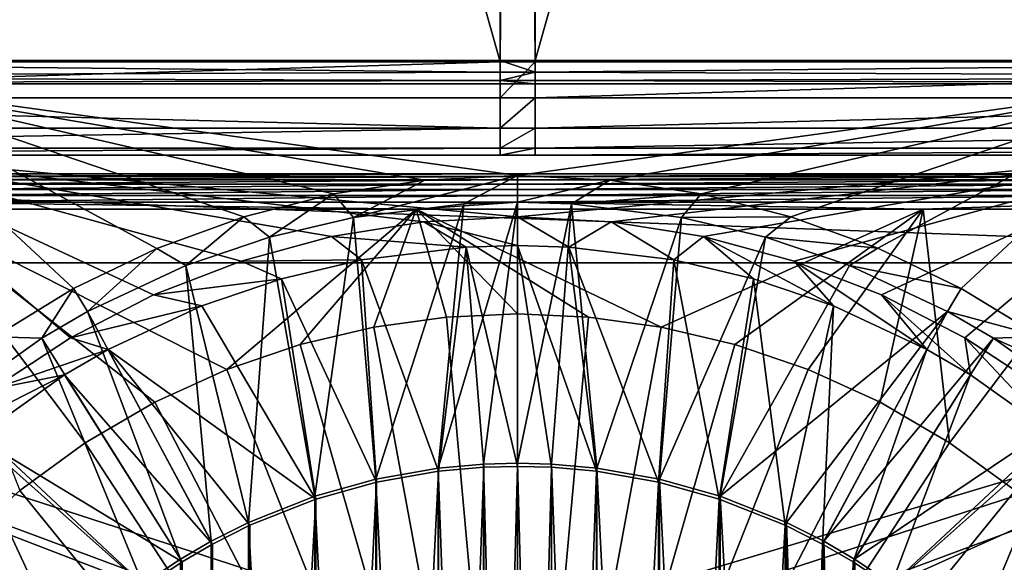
# Model space of a CAD drawing. Header units: metres. Extents: x -901 to 901, y -486 to 401.
# Tile 197 of 256: x -21 to 20, y 23 to 45. Entities that reach past the tile are written whole.
import ezdxf

# ---------------------------------------------------------------- set-up
doc = ezdxf.new("R2010")
doc.units = ezdxf.units.M

msp = doc.modelspace()

# ---------------------------------------------------------------- linework, layer by layer
at = {"layer": 'top0'}
for points in [[(-50.746269, 43.760258, -503.492493), (-51.480598, 223.983383, -499.717346), (-0.734328, 223.983383, -499.717346)], [(-0.734328, 223.920547, -496.718018), (-51.480598, 223.920547, -496.718018), (-0.734328, 43.69743, -500.493134)], [(-51.480598, 223.920547, -496.718018), (-50.746269, 43.69743, -500.493134), (-0.734328, 43.69743, -500.493134)], [(-0.734328, 43.760258, -503.492493), (-50.746269, 43.760258, -503.492493), (-0.734328, 223.983383, -499.717346)], [(-0.734328, 223.983383, -499.717346), (0.734328, 223.983383, -499.717346), (-0.734328, 43.760258, -503.492493)], [(0.734328, 223.983383, -499.717346), (0.734328, 43.760258, -503.492493), (-0.734328, 43.760258, -503.492493)], [(0.734328, 223.920547, -496.718018), (-0.734328, 223.920547, -496.718018), (0.734328, 43.69743, -500.493134)], [(-0.734328, 223.920547, -496.718018), (-0.734328, 43.69743, -500.493134), (0.734328, 43.69743, -500.493134)], [(0.734328, 223.983383, -499.717346), (51.480598, 223.983383, -499.717346), (0.734328, 43.760258, -503.492493)], [(51.480598, 223.983383, -499.717346), (50.746269, 43.760258, -503.492493), (0.734328, 43.760258, -503.492493)], [(0.734328, 43.69743, -500.493134), (50.746269, 43.69743, -500.493134), (0.734328, 223.920547, -496.718018)], [(50.746269, 43.69743, -500.493134), (51.480598, 223.920547, -496.718018), (0.734328, 223.920547, -496.718018)], [(-50.746269, 43.070175, -503.791107), (-50.746269, 43.760258, -503.492493), (-0.734328, 43.271599, -503.632599)], [(-0.734328, 43.271599, -503.632599), (-50.746269, 43.760258, -503.492493), (-0.734328, 43.760258, -503.492493)], [(-50.746269, 42.194439, -500.821014), (-0.734328, 42.194477, -500.820831), (-0.734328, 43.69743, -500.493134)], [(-0.734328, 43.69743, -500.493134), (-50.746269, 43.69743, -500.493134), (-50.746269, 42.194439, -500.821014)], [(0.734328, 43.760258, -503.492493), (0.734328, 43.271599, -503.632599), (-0.734328, 43.760258, -503.492493)], [(0.734328, 43.271599, -503.632599), (-0.734328, 43.271599, -503.632599), (-0.734328, 43.760258, -503.492493)], [(-0.734328, 43.69743, -500.493134), (-0.734328, 42.194477, -500.820831), (0.734328, 43.69743, -500.493134)], [(-0.734328, 42.194477, -500.820831), (0.734328, 42.194477, -500.820831), (0.734328, 43.69743, -500.493134)], [(0.734328, 43.271599, -503.632599), (50.746269, 43.760258, -503.492493), (50.746269, 43.070175, -503.791107)], [(0.734328, 43.271599, -503.632599), (0.734328, 43.760258, -503.492493), (50.746269, 43.760258, -503.492493)], [(0.734328, 43.69743, -500.493134), (0.734328, 42.194477, -500.820831), (50.746269, 43.69743, -500.493134)], [(0.734328, 42.194477, -500.820831), (50.746269, 42.194439, -500.821014), (50.746269, 43.69743, -500.493134)], [(-0.734328, 42.915924, -503.995819), (-50.746269, 43.070175, -503.791107), (-0.734328, 43.271599, -503.632599)], [(-50.746269, 42.786068, -504.487305), (-50.746269, 43.070175, -503.791107), (-0.734328, 42.915924, -503.995819)], [(-0.734328, 43.271599, -503.632599), (0.734328, 43.271599, -503.632599), (-0.734328, 42.915924, -503.995819)], [(0.734328, 43.271599, -503.632599), (0.734328, 42.915924, -503.995819), (-0.734328, 42.915924, -503.995819)], [(0.734328, 42.915924, -503.995819), (0.734328, 43.271599, -503.632599), (50.746269, 43.070175, -503.791107)], [(0.734328, 42.915924, -503.995819), (50.746269, 43.070175, -503.791107), (50.746269, 42.786068, -504.487305)], [(-0.734328, 42.786068, -504.487305), (-50.746269, 42.786068, -504.487305), (-0.734328, 42.915924, -503.995819)], [(-50.746269, 42.786068, -504.487305), (-0.734328, 42.786068, -504.487305), (-27.861456, 42.786068, -514.524536)], [(27.869379, 42.786068, -514.524353), (-0.006194, 38.934391, -514.524475), (-27.861456, 42.786068, -514.524536)], [(-0.006194, 38.934391, -514.524475), (-3.881562, 38.740421, -514.524475), (-27.861456, 42.786068, -514.524536)], [(-27.861456, 42.786068, -514.524536), (-3.881562, 38.740421, -514.524475), (-7.718378, 38.161674, -514.524475)], [(-7.718378, 38.161674, -514.524475), (-11.478534, 37.203899, -514.524475), (-27.861456, 42.786068, -514.524536)], [(-11.478534, 37.203899, -514.524475), (-15.124681, 35.876606, -514.524475), (-27.861456, 42.786068, -514.524536)], [(-27.861456, 42.786068, -514.524536), (-15.124681, 35.876606, -514.524475), (-18.620609, 34.192978, -514.524475)], [(-18.620609, 34.192978, -514.524475), (-21.931591, 32.169739, -514.524475), (-27.861456, 42.786068, -514.524536)], [(0.734328, 42.786068, -504.487305), (27.869379, 42.786068, -514.524353), (-27.861456, 42.786068, -514.524536)], [(-27.861456, 42.786068, -514.524536), (-0.734328, 42.786068, -504.487305), (0.734328, 42.786068, -504.487305)], [(-0.734328, 42.915924, -503.995819), (0.734328, 42.915924, -503.995819), (0.734328, 42.786068, -504.487305)], [(0.734328, 42.786068, -504.487305), (-0.734328, 42.786068, -504.487305), (-0.734328, 42.915924, -503.995819)], [(3.869236, 38.741653, -514.524475), (-0.006194, 38.934391, -514.524475), (27.869379, 42.786068, -514.524353)], [(0.734328, 42.786068, -504.487305), (0.734328, 42.915924, -503.995819), (50.746269, 42.786068, -504.487305)], [(50.746269, 42.786068, -504.487305), (50.746269, 42.786068, -514.125061), (0.734328, 42.786068, -504.487305)], [(50.746269, 42.786068, -514.125061), (27.869379, 42.786068, -514.524353), (0.734328, 42.786068, -504.487305)], [(7.706236, 38.164127, -514.524475), (3.869236, 38.741653, -514.524475), (27.869379, 42.786068, -514.524353)], [(27.869379, 42.786068, -514.524353), (11.466696, 37.20755, -514.524475), (7.706236, 38.164127, -514.524475)], [(15.113267, 35.881416, -514.524475), (11.466696, 37.20755, -514.524475), (27.869379, 42.786068, -514.524353)], [(18.609728, 34.198898, -514.524475), (15.113267, 35.881416, -514.524475), (27.869379, 42.786068, -514.524353)], [(27.869379, 42.786068, -514.524353), (21.921354, 32.176716, -514.524475), (18.609728, 34.198898, -514.524475)], [(-0.734328, 40.926758, -501.692108), (-0.734328, 42.194477, -500.820831), (-50.746269, 42.194439, -500.821014)], [(-50.746269, 40.926769, -501.692139), (-0.734328, 40.926758, -501.692108), (-50.746269, 42.194439, -500.821014)], [(-0.734328, 42.194477, -500.820831), (-0.734328, 40.926758, -501.692108), (0.734328, 42.194477, -500.820831)], [(-0.734328, 40.926758, -501.692108), (0.734328, 40.926758, -501.692108), (0.734328, 42.194477, -500.820831)], [(0.734328, 42.194477, -500.820831), (0.734328, 40.926758, -501.692108), (50.746269, 42.194439, -500.821014)], [(0.734328, 40.926758, -501.692108), (50.746269, 40.926769, -501.692139), (50.746269, 42.194439, -500.821014)], [(-0.734328, 40.926758, -501.692108), (-50.746269, 40.926769, -501.692139), (-50.746269, 40.082375, -502.977753)], [(-0.734328, 40.082218, -502.977814), (-0.734328, 40.926758, -501.692108), (-50.746269, 40.082375, -502.977753)], [(-0.734328, 40.926758, -501.692108), (-0.734328, 40.082218, -502.977814), (0.734328, 40.926758, -501.692108)], [(-0.734328, 40.082218, -502.977814), (0.734328, 40.082218, -502.977814), (0.734328, 40.926758, -501.692108)], [(0.734328, 40.926758, -501.692108), (0.734328, 40.082218, -502.977814), (50.746269, 40.926769, -501.692139)], [(0.734328, 40.082218, -502.977814), (50.746269, 40.082375, -502.977753), (50.746269, 40.926769, -501.692139)], [(-0.734328, 40.082218, -502.977814), (-50.746269, 40.082375, -502.977753), (-50.746269, 39.786068, -504.487305)], [(-0.734328, 39.786068, -504.487305), (-0.734328, 40.082218, -502.977814), (-50.746269, 39.786068, -504.487305)], [(-0.734328, 40.082218, -502.977814), (-0.734328, 39.786068, -504.487305), (0.734328, 40.082218, -502.977814)], [(-0.734328, 39.786068, -504.487305), (0.734328, 39.786068, -504.487305), (0.734328, 40.082218, -502.977814)], [(0.734328, 40.082218, -502.977814), (0.734328, 39.786068, -504.487305), (50.746269, 40.082375, -502.977753)], [(0.734328, 39.786068, -504.487305), (50.746269, 39.786068, -504.487305), (50.746269, 40.082375, -502.977753)], [(-0.734328, 39.786068, -504.487305), (-50.746269, 39.786068, -504.487305), (-27.838858, 39.786068, -511.524445)], [(-0.734328, 39.786068, -504.487305), (-27.838858, 39.786068, -511.524445), (0.734328, 39.786068, -504.487305)], [(-27.838858, 39.786068, -511.524445), (27.838858, 39.786068, -511.524445), (0.734328, 39.786068, -504.487305)], [(-7.805303, 36.374321, -511.524445), (-3.924548, 36.994755, -511.524445), (-27.838858, 39.786068, -511.524445)], [(-3.924548, 36.994755, -511.524445), (0.000003, 37.202339, -511.524445), (-27.838858, 39.786068, -511.524445)], [(-27.838858, 39.786068, -511.524445), (0.000003, 37.202339, -511.524445), (27.838858, 39.786068, -511.524445)], [(-27.838858, 39.786068, -511.524445), (-22.041592, 29.96969, -511.524445), (-18.757038, 32.127678, -511.524445)], [(-18.757038, 32.127678, -511.524445), (-15.263162, 33.927128, -511.524445), (-27.838858, 39.786068, -511.524445)], [(-15.263162, 33.927128, -511.524445), (-11.598953, 35.347961, -511.524445), (-27.838858, 39.786068, -511.524445)], [(-27.838858, 39.786068, -511.524445), (-11.598953, 35.347961, -511.524445), (-7.805303, 36.374321, -511.524445)], [(0.000003, 37.202339, -511.524445), (3.924554, 36.994755, -511.524445), (27.838858, 39.786068, -511.524445)], [(0.734328, 39.786068, -504.487305), (27.838858, 39.786068, -511.524445), (50.746269, 39.786068, -504.487305)], [(27.838858, 39.786068, -511.524445), (3.924554, 36.994755, -511.524445), (7.805309, 36.374321, -511.524445)], [(7.805309, 36.374321, -511.524445), (11.598959, 35.347961, -511.524445), (27.838858, 39.786068, -511.524445)], [(11.598959, 35.347961, -511.524445), (15.263167, 33.927124, -511.524445), (27.838858, 39.786068, -511.524445)], [(27.838858, 39.786068, -511.524445), (15.263167, 33.927124, -511.524445), (18.757044, 32.127674, -511.524445)], [(18.757044, 32.127674, -511.524445), (22.041595, 29.969687, -511.524445), (27.838858, 39.786068, -511.524445)], [(-2.258567, 37.743431, -516.470337), (-6.879927, 37.179756, -516.470337), (-0.006194, 38.934391, -514.524475)], [(-0.006194, 38.934391, -514.524475), (-6.879927, 37.179756, -516.470337), (-3.881562, 38.740421, -514.524475)], [(0, 37.810944, -516.470337), (-2.258567, 37.743431, -516.470337), (-0.006194, 38.934391, -514.524475)], [(0, 37.810944, -516.470337), (-0.006194, 38.934391, -514.524475), (3.869236, 38.741653, -514.524475)], [(-6.879927, 37.179756, -516.470337), (-7.718378, 38.161674, -514.524475), (-3.881562, 38.740421, -514.524475)], [(2.258866, 37.743412, -516.470337), (0, 37.810944, -516.470337), (3.869236, 38.741653, -514.524475)], [(2.258866, 37.743412, -516.470337), (3.869236, 38.741653, -514.524475), (7.706236, 38.164127, -514.524475)], [(-10.403641, 36.351505, -516.470337), (-11.478534, 37.203899, -514.524475), (-7.718378, 38.161674, -514.524475)], [(-6.879927, 37.179756, -516.470337), (-10.403641, 36.351505, -516.470337), (-7.718378, 38.161674, -514.524475)], [(6.880577, 37.179634, -516.470337), (2.258866, 37.743412, -516.470337), (7.706236, 38.164127, -514.524475)], [(6.880577, 37.179634, -516.470337), (7.706236, 38.164127, -514.524475), (11.466696, 37.20755, -514.524475)], [(-2.258567, 37.743431, -516.470337), (-5.948157, 26.198927, -517.427917), (-6.879927, 37.179756, -516.470337)], [(-3.332516, 26.658182, -517.427917), (-5.948157, 26.198927, -517.427917), (-2.258567, 37.743431, -516.470337)], [(-1.426473, 26.827774, -517.427917), (-3.332516, 26.658182, -517.427917), (0, 37.810944, -516.470337)], [(0, 37.810944, -516.470337), (-3.332516, 26.658182, -517.427917), (-2.258567, 37.743431, -516.470337)], [(0, 26.865671, -517.427917), (-1.426473, 26.827774, -517.427917), (0, 37.810944, -516.470337)], [(0, 26.865671, -517.427917), (0, 37.810944, -516.470337), (2.258866, 37.743412, -516.470337)], [(1.426473, 26.827774, -517.427917), (0, 26.865671, -517.427917), (2.258866, 37.743412, -516.470337)], [(1.426473, 26.827774, -517.427917), (2.258866, 37.743412, -516.470337), (3.332516, 26.658182, -517.427917)], [(2.258866, 37.743412, -516.470337), (6.880577, 37.179634, -516.470337), (3.332516, 26.658182, -517.427917)], [(-13.916871, 35.156624, -516.470337), (-15.124681, 35.876606, -514.524475), (-11.478534, 37.203899, -514.524475)], [(-10.403641, 36.351505, -516.470337), (-13.916871, 35.156624, -516.470337), (-11.478534, 37.203899, -514.524475)], [(-6.879927, 37.179756, -516.470337), (-8.505677, 25.483677, -517.427917), (-10.403641, 36.351505, -516.470337)], [(-5.948157, 26.198927, -517.427917), (-8.505677, 25.483677, -517.427917), (-6.879927, 37.179756, -516.470337)], [(0.000003, 37.202339, -511.524445), (-3.924548, 36.994755, -511.524445), (0, 35.993721, -513.617859)], [(0.000003, 37.202339, -511.524445), (0, 35.993721, -513.617859), (2.152917, 35.929276, -513.617859)], [(3.924554, 36.994755, -511.524445), (0.000003, 37.202339, -511.524445), (2.152917, 35.929276, -513.617859)], [(3.332516, 26.658182, -517.427917), (6.880577, 37.179634, -516.470337), (5.948157, 26.198927, -517.427917)], [(6.880577, 37.179634, -516.470337), (10.404551, 36.351242, -516.470337), (5.948157, 26.198927, -517.427917)], [(10.404551, 36.351242, -516.470337), (6.880577, 37.179634, -516.470337), (11.466696, 37.20755, -514.524475)], [(10.404551, 36.351242, -516.470337), (11.466696, 37.20755, -514.524475), (15.113267, 35.881416, -514.524475)], [(-3.924548, 36.994755, -511.524445), (-7.805303, 36.374321, -511.524445), (-2.152602, 35.929295, -513.617859)], [(-3.924548, 36.994755, -511.524445), (-2.152602, 35.929295, -513.617859), (0, 35.993721, -513.617859)], [(3.924554, 36.994755, -511.524445), (2.152917, 35.929276, -513.617859), (6.549907, 35.392746, -513.617859)], [(7.805309, 36.374321, -511.524445), (3.924554, 36.994755, -511.524445), (6.549907, 35.392746, -513.617859)], [(-10.403641, 36.351505, -516.470337), (-11.281076, 24.382404, -517.427917), (-13.916871, 35.156624, -516.470337)], [(-7.805303, 36.374321, -511.524445), (-11.598953, 35.347961, -511.524445), (-6.549223, 35.392876, -513.617859)], [(-8.505677, 25.483677, -517.427917), (-11.281076, 24.382404, -517.427917), (-10.403641, 36.351505, -516.470337)], [(-7.805303, 36.374321, -511.524445), (-6.549223, 35.392876, -513.617859), (-2.152602, 35.929295, -513.617859)], [(5.948157, 26.198927, -517.427917), (10.404551, 36.351242, -516.470337), (8.505677, 25.483677, -517.427917)], [(7.805309, 36.374321, -511.524445), (6.549907, 35.392746, -513.617859), (9.904522, 34.604164, -513.617859)], [(11.598959, 35.347961, -511.524445), (7.805309, 36.374321, -511.524445), (13.249098, 33.466541, -513.617859)], [(13.249098, 33.466541, -513.617859), (7.805309, 36.374321, -511.524445), (9.904522, 34.604164, -513.617859)], [(10.404551, 36.351242, -516.470337), (13.917979, 35.156185, -516.470337), (8.505677, 25.483677, -517.427917)], [(13.917979, 35.156185, -516.470337), (10.404551, 36.351242, -516.470337), (15.113267, 35.881416, -514.524475)], [(0, 35.993721, -513.617859), (-2.152602, 35.929295, -513.617859), (0, 26.734688, -514.427917)], [(0, 26.734688, -514.427917), (1.419746, 26.696964, -514.427917), (0, 35.993721, -513.617859)], [(1.419746, 26.696964, -514.427917), (3.316785, 26.528145, -514.427917), (0, 35.993721, -513.617859)], [(0, 35.993721, -513.617859), (3.316785, 26.528145, -514.427917), (2.152917, 35.929276, -513.617859)], [(-18.039991, 33.2299, -516.470337), (-18.620609, 34.192978, -514.524475), (-15.124681, 35.876606, -514.524475)], [(-13.916871, 35.156624, -516.470337), (-18.039991, 33.2299, -516.470337), (-15.124681, 35.876606, -514.524475)], [(-2.152602, 35.929295, -513.617859), (-6.549223, 35.392876, -513.617859), (-3.316785, 26.528145, -514.427917)], [(-1.419746, 26.696964, -514.427917), (-2.152602, 35.929295, -513.617859), (-3.316785, 26.528145, -514.427917)], [(-2.152602, 35.929295, -513.617859), (-1.419746, 26.696964, -514.427917), (0, 26.734688, -514.427917)], [(3.316785, 26.528145, -514.427917), (5.918982, 26.071234, -514.427917), (2.152917, 35.929276, -513.617859)], [(2.152917, 35.929276, -513.617859), (5.918982, 26.071234, -514.427917), (6.549907, 35.392746, -513.617859)], [(13.917979, 35.156185, -516.470337), (15.113267, 35.881416, -514.524475), (18.609728, 34.198898, -514.524475)], [(-13.916871, 35.156624, -516.470337), (-12.852788, 23.59174, -517.427917), (-18.039991, 33.2299, -516.470337)], [(-11.598953, 35.347961, -511.524445), (-15.263162, 33.927128, -511.524445), (-9.903564, 34.604439, -513.617859)], [(-11.281076, 24.382404, -517.427917), (-12.852788, 23.59174, -517.427917), (-13.916871, 35.156624, -516.470337)], [(-11.598953, 35.347961, -511.524445), (-9.903564, 34.604439, -513.617859), (-6.549223, 35.392876, -513.617859)], [(-6.549223, 35.392876, -513.617859), (-9.903564, 34.604439, -513.617859), (-5.918982, 26.071234, -514.427917)], [(-3.316785, 26.528145, -514.427917), (-6.549223, 35.392876, -513.617859), (-5.918982, 26.071234, -514.427917)], [(5.918982, 26.071234, -514.427917), (8.463373, 25.359711, -514.427917), (6.549907, 35.392746, -513.617859)], [(6.549907, 35.392746, -513.617859), (8.463373, 25.359711, -514.427917), (9.904522, 34.604164, -513.617859)], [(8.505677, 25.483677, -517.427917), (13.917979, 35.156185, -516.470337), (18.040764, 33.229481, -516.470337)], [(15.263167, 33.927124, -511.524445), (11.598959, 35.347961, -511.524445), (17.172634, 31.633028, -513.617859)], [(17.172634, 31.633028, -513.617859), (11.598959, 35.347961, -511.524445), (13.249098, 33.466541, -513.617859)], [(18.040764, 33.229481, -516.470337), (13.917979, 35.156185, -516.470337), (18.609728, 34.198898, -514.524475)], [(-15.263162, 33.927128, -511.524445), (-13.247931, 33.467003, -513.617859), (-9.903564, 34.604439, -513.617859)], [(-9.903564, 34.604439, -513.617859), (-13.247931, 33.467003, -513.617859), (-8.463373, 25.359711, -514.427917)], [(-5.918982, 26.071234, -514.427917), (-9.903564, 34.604439, -513.617859), (-8.463373, 25.359711, -514.427917)], [(8.463373, 25.359711, -514.427917), (11.225679, 24.263712, -514.427917), (9.904522, 34.604164, -513.617859)], [(9.904522, 34.604164, -513.617859), (11.225679, 24.263712, -514.427917), (13.249098, 33.466541, -513.617859)], [(-19.957783, 32.114708, -516.470337), (-21.931591, 32.169739, -514.524475), (-18.620609, 34.192978, -514.524475)], [(-18.039991, 33.2299, -516.470337), (-19.957783, 32.114708, -516.470337), (-18.620609, 34.192978, -514.524475)], [(-15.263162, 33.927128, -511.524445), (-18.757038, 32.127678, -511.524445), (-13.247931, 33.467003, -513.617859)], [(18.757044, 32.127674, -511.524445), (15.263167, 33.927124, -511.524445), (19.000717, 30.569929, -513.617859)], [(19.000717, 30.569929, -513.617859), (15.263167, 33.927124, -511.524445), (17.172634, 31.633028, -513.617859)], [(18.040764, 33.229481, -516.470337), (18.609728, 34.198898, -514.524475), (21.921354, 32.176716, -514.524475)], [(-18.757038, 32.127678, -511.524445), (-17.171822, 31.633471, -513.617859), (-13.247931, 33.467003, -513.617859)], [(-8.463373, 25.359711, -514.427917), (-13.247931, 33.467003, -513.617859), (-17.171822, 31.633471, -513.617859)], [(11.225679, 24.263712, -514.427917), (12.790017, 23.476776, -514.427917), (13.249098, 33.466541, -513.617859)], [(13.249098, 33.466541, -513.617859), (12.790017, 23.476776, -514.427917), (17.172634, 31.633028, -513.617859)], [(-18.039991, 33.2299, -516.470337), (-14.140537, 22.843149, -517.427917), (-19.957783, 32.114708, -516.470337)], [(-12.852788, 23.59174, -517.427917), (-14.140537, 22.843149, -517.427917), (-18.039991, 33.2299, -516.470337)], [(18.040764, 33.229481, -516.470337), (11.281076, 24.382404, -517.427917), (8.505677, 25.483677, -517.427917)], [(12.852788, 23.59174, -517.427917), (11.281076, 24.382404, -517.427917), (18.040764, 33.229481, -516.470337)], [(19.95866, 32.114162, -516.470337), (12.852788, 23.59174, -517.427917), (18.040764, 33.229481, -516.470337)], [(19.95866, 32.114162, -516.470337), (18.040764, 33.229481, -516.470337), (21.921354, 32.176716, -514.524475)], [(-19.957783, 32.114708, -516.470337), (-23.831486, 29.355202, -516.470337), (-21.931591, 32.169739, -514.524475)], [(-19.957783, 32.114708, -516.470337), (-15.713568, 21.79101, -517.427917), (-23.831486, 29.355202, -516.470337)], [(-18.757038, 32.127678, -511.524445), (-22.041592, 29.96969, -511.524445), (-17.171822, 31.633471, -513.617859)], [(-14.140537, 22.843149, -517.427917), (-15.713568, 21.79101, -517.427917), (-19.957783, 32.114708, -516.470337)], [(14.140537, 22.843149, -517.427917), (12.852788, 23.59174, -517.427917), (19.95866, 32.114162, -516.470337)], [(23.832748, 29.354176, -516.470337), (14.140537, 22.843149, -517.427917), (19.95866, 32.114162, -516.470337)], [(22.041595, 29.969687, -511.524445), (18.757044, 32.127674, -511.524445), (22.687359, 27.943363, -513.617859)], [(22.687359, 27.943363, -513.617859), (18.757044, 32.127674, -511.524445), (19.000717, 30.569929, -513.617859)], [(19.95866, 32.114162, -516.470337), (21.921354, 32.176716, -514.524475), (25.015255, 29.834944, -514.524475)], [(23.832748, 29.354176, -516.470337), (19.95866, 32.114162, -516.470337), (25.015255, 29.834944, -514.524475)], [(-22.041592, 29.96969, -511.524445), (-18.999792, 30.570505, -513.617859), (-17.171822, 31.633471, -513.617859)], [(-18.999792, 30.570505, -513.617859), (-12.790017, 23.476776, -514.427917), (-17.171822, 31.633471, -513.617859)], [(-12.790017, 23.476776, -514.427917), (-11.225679, 24.263712, -514.427917), (-17.171822, 31.633471, -513.617859)], [(-17.171822, 31.633471, -513.617859), (-11.225679, 24.263712, -514.427917), (-8.463373, 25.359711, -514.427917)], [(12.790017, 23.476776, -514.427917), (14.071715, 22.731705, -514.427917), (17.172634, 31.633028, -513.617859)], [(17.172634, 31.633028, -513.617859), (14.071715, 22.731705, -514.427917), (19.000717, 30.569929, -513.617859)], [(-22.041592, 29.96969, -511.524445), (-25.080166, 27.477251, -511.524445), (-18.999792, 30.570505, -513.617859)], [(-25.080166, 27.477251, -511.524445), (-22.686029, 27.944443, -513.617859), (-18.999792, 30.570505, -513.617859)], [(-22.686029, 27.944443, -513.617859), (-14.071715, 22.731705, -514.427917), (-18.999792, 30.570505, -513.617859)], [(-14.071715, 22.731705, -514.427917), (-12.790017, 23.476776, -514.427917), (-18.999792, 30.570505, -513.617859)], [(14.071715, 22.731705, -514.427917), (15.637327, 21.684502, -514.427917), (19.000717, 30.569929, -513.617859)], [(19.000717, 30.569929, -513.617859), (15.637327, 21.684502, -514.427917), (22.687359, 27.943363, -513.617859)], [(-23.831486, 29.355202, -516.470337), (-18.996899, 18.996899, -517.427917), (-26.735497, 26.737255, -516.470337)], [(-15.713568, 21.79101, -517.427917), (-18.996899, 18.996899, -517.427917), (-23.831486, 29.355202, -516.470337)], [(15.713568, 21.79101, -517.427917), (14.140537, 22.843149, -517.427917), (23.832748, 29.354176, -516.470337)], [(26.73667, 26.736082, -516.470337), (15.713568, 21.79101, -517.427917), (23.832748, 29.354176, -516.470337)], [(-25.450478, 25.45233, -513.617859), (-15.637327, 21.684502, -514.427917), (-22.686029, 27.944443, -513.617859)], [(-15.637327, 21.684502, -514.427917), (-14.071715, 22.731705, -514.427917), (-22.686029, 27.944443, -513.617859)], [(15.637327, 21.684502, -514.427917), (18.90428, 18.90428, -514.427917), (22.687359, 27.943363, -513.617859)], [(22.687359, 27.943363, -513.617859), (18.90428, 18.90428, -514.427917), (25.451712, 25.451094, -513.617859)], [(0, -26.865671, -517.427917), (-1.426473, 26.827774, -517.427917), (0, 26.865671, -517.427917)], [(1.426473, -26.827774, -517.427917), (0, 26.865671, -517.427917), (1.426473, 26.827774, -517.427917)], [(1.426473, -26.827774, -517.427917), (0, -26.865671, -517.427917), (0, 26.865671, -517.427917)], [(-18.996899, 18.996899, -517.427917), (-21.79101, 15.713568, -517.427917), (-26.735497, 26.737255, -516.470337)], [(-3.332516, -26.658182, -517.427917), (-5.948157, 26.198927, -517.427917), (-3.332516, 26.658182, -517.427917)], [(-3.316785, 26.528145, -514.427917), (-5.918982, -26.071234, -514.427917), (-3.316785, -26.528145, -514.427917)], [(-3.316785, 26.528145, -514.427917), (-5.918982, 26.071234, -514.427917), (-5.918982, -26.071234, -514.427917)], [(-1.426473, -26.827774, -517.427917), (-3.332516, 26.658182, -517.427917), (-1.426473, 26.827774, -517.427917)], [(-1.426473, -26.827774, -517.427917), (-3.332516, -26.658182, -517.427917), (-3.332516, 26.658182, -517.427917)], [(-1.419746, 26.696964, -514.427917), (-3.316785, -26.528145, -514.427917), (-1.419746, -26.696964, -514.427917)], [(-1.419746, 26.696964, -514.427917), (-3.316785, 26.528145, -514.427917), (-3.316785, -26.528145, -514.427917)], [(0, -26.865671, -517.427917), (-1.426473, -26.827774, -517.427917), (-1.426473, 26.827774, -517.427917)], [(0, 26.734688, -514.427917), (-1.419746, -26.696964, -514.427917), (0, -26.734688, -514.427917)], [(0, 26.734688, -514.427917), (-1.419746, 26.696964, -514.427917), (-1.419746, -26.696964, -514.427917)], [(1.419746, 26.696964, -514.427917), (0, 26.734688, -514.427917), (0, -26.734688, -514.427917)], [(1.419746, 26.696964, -514.427917), (0, -26.734688, -514.427917), (1.419746, -26.696964, -514.427917)], [(3.316785, 26.528145, -514.427917), (1.419746, 26.696964, -514.427917), (1.419746, -26.696964, -514.427917)], [(3.316785, 26.528145, -514.427917), (1.419746, -26.696964, -514.427917), (3.316785, -26.528145, -514.427917)], [(3.332516, -26.658182, -517.427917), (1.426473, 26.827774, -517.427917), (3.332516, 26.658182, -517.427917)], [(3.332516, -26.658182, -517.427917), (1.426473, -26.827774, -517.427917), (1.426473, 26.827774, -517.427917)], [(5.918982, 26.071234, -514.427917), (3.316785, 26.528145, -514.427917), (3.316785, -26.528145, -514.427917)], [(5.948157, -26.198927, -517.427917), (3.332516, 26.658182, -517.427917), (5.948157, 26.198927, -517.427917)], [(5.948157, -26.198927, -517.427917), (3.332516, -26.658182, -517.427917), (3.332516, 26.658182, -517.427917)], [(18.996899, 18.996899, -517.427917), (15.713568, 21.79101, -517.427917), (26.73667, 26.736082, -516.470337)], [(29.354691, 23.832117, -516.470337), (18.996899, 18.996899, -517.427917), (26.73667, 26.736082, -516.470337)], [(-5.948157, -26.198927, -517.427917), (-8.505677, 25.483677, -517.427917), (-5.948157, 26.198927, -517.427917)], [(-5.918982, 26.071234, -514.427917), (-8.463373, -25.359711, -514.427917), (-5.918982, -26.071234, -514.427917)], [(-5.918982, 26.071234, -514.427917), (-8.463373, 25.359711, -514.427917), (-8.463373, -25.359711, -514.427917)], [(-3.332516, -26.658182, -517.427917), (-5.948157, -26.198927, -517.427917), (-5.948157, 26.198927, -517.427917)], [(5.918982, 26.071234, -514.427917), (3.316785, -26.528145, -514.427917), (5.918982, -26.071234, -514.427917)], [(8.463373, 25.359711, -514.427917), (5.918982, 26.071234, -514.427917), (5.918982, -26.071234, -514.427917)], [(8.505677, -25.483677, -517.427917), (5.948157, 26.198927, -517.427917), (8.505677, 25.483677, -517.427917)], [(8.505677, -25.483677, -517.427917), (5.948157, -26.198927, -517.427917), (5.948157, 26.198927, -517.427917)], [(-27.942825, 22.688023, -513.617859), (-18.90428, 18.90428, -514.427917), (-25.450478, 25.45233, -513.617859)], [(-18.90428, 18.90428, -514.427917), (-15.637327, 21.684502, -514.427917), (-25.450478, 25.45233, -513.617859)], [(-8.505677, -25.483677, -517.427917), (-11.281076, 24.382404, -517.427917), (-8.505677, 25.483677, -517.427917)], [(-8.463373, 25.359711, -514.427917), (-11.225679, -24.263712, -514.427917), (-8.463373, -25.359711, -514.427917)], [(-8.463373, 25.359711, -514.427917), (-11.225679, 24.263712, -514.427917), (-11.225679, -24.263712, -514.427917)], [(-5.948157, -26.198927, -517.427917), (-8.505677, -25.483677, -517.427917), (-8.505677, 25.483677, -517.427917)], [(8.463373, 25.359711, -514.427917), (5.918982, -26.071234, -514.427917), (8.463373, -25.359711, -514.427917)], [(11.225679, 24.263712, -514.427917), (8.463373, 25.359711, -514.427917), (8.463373, -25.359711, -514.427917)], [(11.281076, -24.382404, -517.427917), (8.505677, 25.483677, -517.427917), (11.281076, 24.382404, -517.427917)], [(11.281076, -24.382404, -517.427917), (8.505677, -25.483677, -517.427917), (8.505677, 25.483677, -517.427917)], [(18.90428, 18.90428, -514.427917), (21.684502, 15.637327, -514.427917), (25.451712, 25.451094, -513.617859)], [(-11.281076, -24.382404, -517.427917), (-12.852788, 23.59174, -517.427917), (-11.281076, 24.382404, -517.427917)], [(-8.505677, -25.483677, -517.427917), (-11.281076, -24.382404, -517.427917), (-11.281076, 24.382404, -517.427917)], [(12.852788, -23.59174, -517.427917), (11.281076, 24.382404, -517.427917), (12.852788, 23.59174, -517.427917)], [(12.852788, -23.59174, -517.427917), (11.281076, -24.382404, -517.427917), (11.281076, 24.382404, -517.427917)], [(-11.225679, 24.263712, -514.427917), (-12.790017, -23.476776, -514.427917), (-11.225679, -24.263712, -514.427917)], [(-11.225679, 24.263712, -514.427917), (-12.790017, 23.476776, -514.427917), (-12.790017, -23.476776, -514.427917)], [(11.225679, 24.263712, -514.427917), (8.463373, -25.359711, -514.427917), (11.225679, -24.263712, -514.427917)], [(12.790017, 23.476776, -514.427917), (11.225679, 24.263712, -514.427917), (11.225679, -24.263712, -514.427917)], [(-12.852788, -23.59174, -517.427917), (-14.140537, 22.843149, -517.427917), (-12.852788, 23.59174, -517.427917)], [(-11.281076, -24.382404, -517.427917), (-12.852788, -23.59174, -517.427917), (-12.852788, 23.59174, -517.427917)], [(14.140537, -22.843149, -517.427917), (12.852788, 23.59174, -517.427917), (14.140537, 22.843149, -517.427917)], [(14.140537, -22.843149, -517.427917), (12.852788, -23.59174, -517.427917), (12.852788, 23.59174, -517.427917)], [(21.79101, 15.713568, -517.427917), (18.996899, 18.996899, -517.427917), (29.354691, 23.832117, -516.470337)], [(-12.790017, 23.476776, -514.427917), (-14.071715, -22.731705, -514.427917), (-12.790017, -23.476776, -514.427917)], [(-12.790017, 23.476776, -514.427917), (-14.071715, 22.731705, -514.427917), (-14.071715, -22.731705, -514.427917)], [(12.790017, 23.476776, -514.427917), (11.225679, -24.263712, -514.427917), (12.790017, -23.476776, -514.427917)], [(14.071715, 22.731705, -514.427917), (12.790017, 23.476776, -514.427917), (12.790017, -23.476776, -514.427917)], [(-14.140537, -22.843149, -517.427917), (-15.713568, 21.79101, -517.427917), (-14.140537, 22.843149, -517.427917)], [(-14.071715, 22.731705, -514.427917), (-15.637327, -21.684502, -514.427917), (-14.071715, -22.731705, -514.427917)], [(-14.071715, 22.731705, -514.427917), (-15.637327, 21.684502, -514.427917), (-15.637327, -21.684502, -514.427917)], [(-12.852788, -23.59174, -517.427917), (-14.140537, -22.843149, -517.427917), (-14.140537, 22.843149, -517.427917)], [(14.071715, 22.731705, -514.427917), (12.790017, -23.476776, -514.427917), (14.071715, -22.731705, -514.427917)], [(15.637327, 21.684502, -514.427917), (14.071715, 22.731705, -514.427917), (14.071715, -22.731705, -514.427917)], [(15.713568, -21.79101, -517.427917), (14.140537, 22.843149, -517.427917), (15.713568, 21.79101, -517.427917)], [(15.713568, -21.79101, -517.427917), (14.140537, -22.843149, -517.427917), (14.140537, 22.843149, -517.427917)]]:
    msp.add_3dface(points, dxfattribs=at)
at = {"layer": 'top0123458'}
for points in [[(-51.002541, 35.269207, -504.348846), (-51.002541, 39.001259, -503.348846), (50.997459, 35.269207, -504.348846)], [(-51.002541, 39.001259, -503.348846), (50.997459, 39.001259, -503.348846), (50.997459, 35.269207, -504.348846)], [(50.997459, 39.001259, -503.348846), (-51.002541, 39.001259, -503.348846), (50.997459, 39.001259, -502.981232)], [(-51.002541, 39.001259, -503.348846), (-51.002541, 39.001259, -502.981232), (50.997459, 39.001259, -502.981232)], [(50.997459, 39.001259, -502.981232), (-51.002541, 39.001259, -502.981232), (25.499537, 39.001259, -502.493011)], [(-51.002541, 39.001259, -502.981232), (-25.504618, 39.001259, -502.493011), (25.499537, 39.001259, -502.493011)], [(-0.002548, 38.754246, -501.505707), (-0.002578, 38.889786, -501.762817), (-25.515211, 38.754162, -501.668396)], [(-0.002578, 38.889786, -501.762817), (-25.511906, 38.889748, -501.925507), (-25.515211, 38.754162, -501.668396)], [(-0.002578, 38.889786, -501.762817), (-0.00254, 39.001259, -502.330261), (-25.511906, 38.889748, -501.925507)], [(-0.00254, 39.001259, -502.330261), (-25.504618, 39.001259, -502.493011), (-25.511906, 38.889748, -501.925507)], [(25.499537, 39.001259, -502.493011), (-25.504618, 39.001259, -502.493011), (-0.00254, 39.001259, -502.330261)], [(25.506954, 38.889778, -501.925598), (25.499537, 39.001259, -502.493011), (-0.002578, 38.889786, -501.762817)], [(25.499537, 39.001259, -502.493011), (-0.00254, 39.001259, -502.330261), (-0.002578, 38.889786, -501.762817)], [(25.506954, 38.889778, -501.925598), (-0.002578, 38.889786, -501.762817), (-0.002548, 38.754246, -501.505707)], [(25.510159, 38.75423, -501.668488), (25.506954, 38.889778, -501.925598), (-0.002548, 38.754246, -501.505707)], [(-0.0025, 38.349449, -501.09314), (-0.002521, 38.571938, -501.279724), (-25.520514, 38.349239, -501.255859)], [(-0.002521, 38.571938, -501.279724), (-25.518116, 38.571793, -501.442413), (-25.520514, 38.349239, -501.255859)], [(-0.002521, 38.571938, -501.279724), (-0.002548, 38.754246, -501.505707), (-25.518116, 38.571793, -501.442413)], [(-0.002548, 38.754246, -501.505707), (-25.515211, 38.754162, -501.668396), (-25.518116, 38.571793, -501.442413)], [(25.510159, 38.75423, -501.668488), (-0.002548, 38.754246, -501.505707), (-0.002521, 38.571938, -501.279724)], [(25.512976, 38.571911, -501.442535), (25.510159, 38.75423, -501.668488), (-0.002521, 38.571938, -501.279724)], [(25.512976, 38.571911, -501.442535), (-0.002521, 38.571938, -501.279724), (-0.0025, 38.349449, -501.09314)], [(25.515301, 38.349415, -501.255981), (25.512976, 38.571911, -501.442535), (-0.0025, 38.349449, -501.09314)], [(-25.522318, 38.094673, -501.115479), (-25.523455, 37.817356, -501.027008), (-0.002484, 38.094952, -500.952759)], [(-25.523455, 37.817356, -501.027008), (-0.002474, 37.817703, -500.864227), (-0.002484, 38.094952, -500.952759)], [(-25.520514, 38.349239, -501.255859), (-25.522318, 38.094673, -501.115479), (-0.0025, 38.349449, -501.09314)], [(-25.522318, 38.094673, -501.115479), (-0.002484, 38.094952, -500.952759), (-0.0025, 38.349449, -501.09314)], [(-0.0025, 38.349449, -501.09314), (-0.002484, 38.094952, -500.952759), (25.515301, 38.349415, -501.255981)], [(-0.002484, 38.094952, -500.952759), (25.51705, 38.094906, -501.115601), (25.515301, 38.349415, -501.255981)], [(-0.002484, 38.094952, -500.952759), (-0.002474, 37.817703, -500.864227), (25.51705, 38.094906, -501.115601)], [(-0.002474, 37.817703, -500.864227), (25.518154, 37.817642, -501.027069), (25.51705, 38.094906, -501.115601)], [(-25.523455, 37.817356, -501.027008), (-25.523888, 37.529324, -500.993378), (-4.256196, 37.529354, -500.835052)], [(-25.523455, 37.817356, -501.027008), (-4.256196, 37.529354, -500.835052), (-0.002474, 37.817703, -500.864227)], [(-4.256196, 37.529354, -500.835052), (17.011749, 37.529461, -500.902924), (-0.002474, 37.817703, -500.864227)], [(-0.002474, 37.817703, -500.864227), (17.011749, 37.529461, -500.902924), (25.518154, 37.817642, -501.027069)], [(17.011749, 37.529461, -500.902924), (25.518467, 37.529659, -500.993408), (25.518154, 37.817642, -501.027069)], [(-4.256196, 37.529354, -500.835052), (-25.523888, 37.529324, -500.993378), (-12.196047, 30.801367, -500.752747)], [(-20.881798, 25.718689, -500.752747), (-18.129414, 27.727522, -500.752747), (-25.523888, 37.529324, -500.993378)], [(-25.523888, 37.529324, -500.993378), (-18.129414, 27.727522, -500.752747), (-15.217135, 29.4265, -500.752747)], [(-25.523888, 37.529324, -500.993378), (-15.217135, 29.4265, -500.752747), (-12.196047, 30.801367, -500.752747)], [(-12.196047, 30.801367, -500.752747), (-9.117433, 31.848497, -500.752747), (-4.256196, 37.529354, -500.835052)], [(-9.117433, 31.848497, -500.752747), (-6.030249, 32.574165, -500.752747), (-4.256196, 37.529354, -500.835052)], [(-4.256196, 37.529354, -500.835052), (-6.030249, 32.574165, -500.752747), (-2.979059, 32.993195, -500.752747)], [(-4.256196, 37.529354, -500.835052), (6.025158, 32.574165, -500.752747), (17.011749, 37.529461, -500.902924)], [(-0.00254, 33.12719, -500.752747), (2.973973, 32.993195, -500.752747), (-4.256196, 37.529354, -500.835052)], [(2.973973, 32.993195, -500.752747), (6.025158, 32.574165, -500.752747), (-4.256196, 37.529354, -500.835052)], [(-2.979059, 32.993195, -500.752747), (-0.00254, 33.12719, -500.752747), (-4.256196, 37.529354, -500.835052)], [(6.025158, 32.574165, -500.752747), (9.112336, 31.848494, -500.752747), (17.011749, 37.529461, -500.902924)], [(17.011749, 37.529461, -500.902924), (9.112336, 31.848494, -500.752747), (12.190946, 30.801361, -500.752747)], [(12.190946, 30.801361, -500.752747), (15.212028, 29.426491, -500.752747), (17.011749, 37.529461, -500.902924)], [(15.212028, 29.426491, -500.752747), (18.1243, 27.72751, -500.752747), (17.011749, 37.529461, -500.902924)], [(18.1243, 27.72751, -500.752747), (25.518467, 37.529659, -500.993408), (17.011749, 37.529461, -500.902924)], [(20.876678, 25.718676, -500.752747), (25.518467, 37.529659, -500.993408), (18.1243, 27.72751, -500.752747)], [(-51.002541, 35.269207, -504.348846), (-15.778372, 11.46307, -504.348846), (-55.270489, 31.001257, -504.348846)], [(50.997459, 35.269207, -504.348846), (-2.040845, 19.394434, -504.348846), (-51.002541, 35.269207, -504.348846)], [(-2.040845, 19.394434, -504.348846), (-6.028372, 18.54686, -504.348846), (-51.002541, 35.269207, -504.348846)], [(-51.002541, 35.269207, -504.348846), (-6.028372, 18.54686, -504.348846), (-9.752541, 16.888752, -504.348846)], [(-9.752541, 16.888752, -504.348846), (-13.050587, 14.492581, -504.348846), (-51.002541, 35.269207, -504.348846)], [(-13.050587, 14.492581, -504.348846), (-15.778372, 11.46307, -504.348846), (-51.002541, 35.269207, -504.348846)], [(2.035765, 19.394434, -504.348846), (-2.040845, 19.394434, -504.348846), (50.997459, 35.269207, -504.348846)], [(6.023291, 18.54686, -504.348846), (2.035765, 19.394434, -504.348846), (50.997459, 35.269207, -504.348846)], [(9.747459, 16.888752, -504.348846), (6.023291, 18.54686, -504.348846), (50.997459, 35.269207, -504.348846)], [(13.045506, 14.492581, -504.348846), (9.747459, 16.888752, -504.348846), (50.997459, 35.269207, -504.348846)], [(50.997459, 35.269207, -504.348846), (15.773291, 11.46307, -504.348846), (13.045506, 14.492581, -504.348846)], [(55.265408, 31.001257, -504.348846), (15.773291, 11.46307, -504.348846), (50.997459, 35.269207, -504.348846)], [(-2.979059, 32.993195, -500.752747), (-0.00254, 0.001257, -500.478394), (-0.00254, 33.12719, -500.752747)], [(-0.00254, 0.001257, -500.478394), (2.973973, 32.993195, -500.752747), (-0.00254, 33.12719, -500.752747)], [(-6.030249, 32.574165, -500.752747), (-0.00254, 0.001257, -500.478394), (-2.979059, 32.993195, -500.752747)], [(6.025158, 32.574165, -500.752747), (2.973973, 32.993195, -500.752747), (-0.00254, 0.001257, -500.478394)], [(-6.030249, 32.574165, -500.752747), (-9.117433, 31.848497, -500.752747), (-0.00254, 0.001257, -500.478394)], [(9.112336, 31.848494, -500.752747), (6.025158, 32.574165, -500.752747), (-0.00254, 0.001257, -500.478394)], [(-0.00254, 0.001257, -500.478394), (-9.117433, 31.848497, -500.752747), (-12.196047, 30.801367, -500.752747)], [(9.112336, 31.848494, -500.752747), (-0.00254, 0.001257, -500.478394), (12.190946, 30.801361, -500.752747)], [(-17.816677, 7.932621, -504.348846), (-19.076418, 4.055535, -504.348846), (-55.270489, 31.001257, -504.348846)], [(-19.076418, 4.055535, -504.348846), (-19.502541, 0.001257, -504.348846), (-55.270489, 31.001257, -504.348846)], [(-55.270489, 31.001257, -504.348846), (-19.502541, 0.001257, -504.348846), (-55.270489, -30.998743, -504.348846)], [(-55.270489, 31.001257, -504.348846), (-15.778372, 11.46307, -504.348846), (-17.816677, 7.932621, -504.348846)], [(17.811596, 7.932621, -504.348846), (15.773291, 11.46307, -504.348846), (55.265408, 31.001257, -504.348846)], [(55.265408, 31.001257, -504.348846), (19.071339, 4.055535, -504.348846), (17.811596, 7.932621, -504.348846)], [(19.497459, 0.001257, -504.348846), (19.071339, 4.055535, -504.348846), (55.265408, 31.001257, -504.348846)], [(55.265408, -30.998743, -504.348846), (19.497459, 0.001257, -504.348846), (55.265408, 31.001257, -504.348846)], [(-15.217135, 29.4265, -500.752747), (-0.00254, 0.001257, -500.478394), (-12.196047, 30.801367, -500.752747)], [(12.190946, 30.801361, -500.752747), (-0.00254, 0.001257, -500.478394), (15.212028, 29.426491, -500.752747)], [(-18.129414, 27.727522, -500.752747), (-0.00254, 0.001257, -500.478394), (-15.217135, 29.4265, -500.752747)], [(-0.00254, 0.001257, -500.478394), (18.1243, 27.72751, -500.752747), (15.212028, 29.426491, -500.752747)], [(-18.129414, 27.727522, -500.752747), (-20.881798, 25.718689, -500.752747), (-0.00254, 0.001257, -500.478394)], [(-0.00254, 0.001257, -500.478394), (20.876678, 25.718676, -500.752747), (18.1243, 27.72751, -500.752747)], [(-0.00254, 0.001257, -500.478394), (-20.881798, 25.718689, -500.752747), (-23.426161, 23.424839, -500.752747)], [(23.421038, 23.424824, -500.752747), (20.876678, 25.718676, -500.752747), (-0.00254, 0.001257, -500.478394)], [(-25.720015, 20.88048, -500.752747), (-0.00254, 0.001257, -500.478394), (-23.426161, 23.424839, -500.752747)], [(25.714888, 20.880465, -500.752747), (23.421038, 23.424824, -500.752747), (-0.00254, 0.001257, -500.478394)]]:
    msp.add_3dface(points, dxfattribs=at)

doc.saveas('drawing.dxf')
